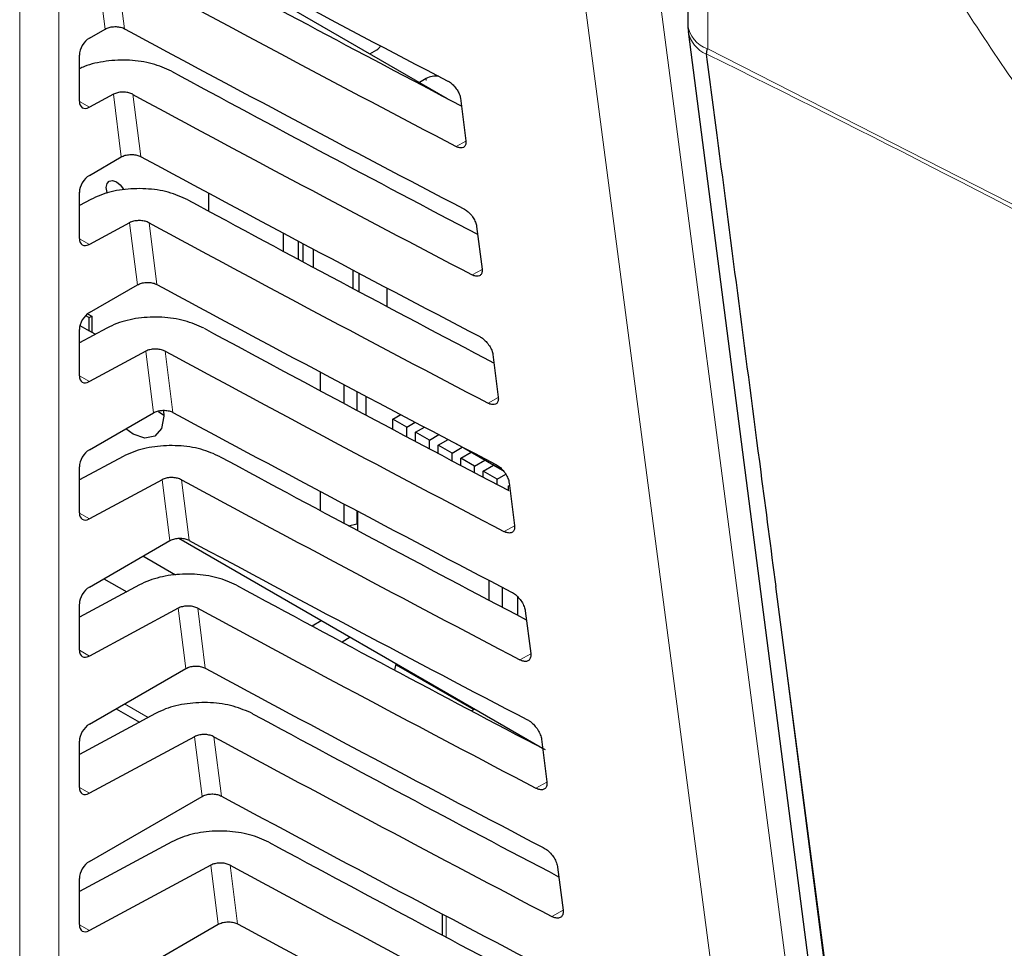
# Paper-space layout 'Blatt4' of a CAD drawing. Header units: millimetres. Extents: x 5 to 418, y 2 to 292.
# Tile 20 of 72: x 88 to 102, y 168 to 181. Entities that reach past the tile are written whole.
import ezdxf

# ---------------------------------------------------------------- set-up
doc = ezdxf.new("R2010")
doc.units = ezdxf.units.MM

psp = doc.layouts.new('Blatt4')

# ---------------------------------------------------------------- linework, layer by layer
at = {"color": 7, "linetype": 'Continuous', "lineweight": 18}
for p, q in [((88.056, 162.347), (88.056, 189.675)), ((88.617, 189.672), (88.617, 162.344)), ((97.883, 185.012), (97.883, 180.816)), ((89.276, 181.098), (89.162, 182.002)), ((89.439, 182.001), (89.553, 181.102)), ((97.883, 180.816), (104.651, 177.361)), ((93.863, 180.363), (93.863, 180.393)), ((89.507, 179.271), (89.394, 180.166)), ((89.671, 180.166), (89.784, 179.276)), ((88.909, 180.064), (89.051, 179.982)), ((94.429, 179.497), (94.29, 179.42)), ((89.738, 177.445), (89.626, 178.331)), ((89.903, 178.331), (90.014, 177.449)), ((88.909, 178.104), (89.051, 178.022)), ((94.66, 177.666), (94.518, 177.587)), ((89.969, 175.618), (89.858, 176.496)), ((90.135, 176.496), (90.245, 175.623)), ((88.909, 176.144), (89.051, 176.063)), ((94.892, 175.836), (94.746, 175.754)), ((90.199, 173.792), (90.09, 174.661)), ((90.367, 174.661), (90.476, 173.796)), ((88.909, 174.184), (89.051, 174.103)), ((95.123, 174.005), (94.974, 173.922)), ((90.43, 171.965), (90.321, 172.826)), ((90.599, 172.826), (90.707, 171.97)), ((88.909, 172.225), (89.051, 172.143)), ((95.355, 172.174), (95.201, 172.089)), ((89.553, 171.459), (89.889, 171.265)), ((90.661, 170.139), (90.553, 170.991)), ((90.83, 170.991), (90.937, 170.143)), ((95.586, 170.344), (95.429, 170.256)), ((88.909, 170.265), (89.051, 170.183)), ((90.892, 168.312), (90.785, 169.156)), ((91.062, 169.156), (91.168, 168.317)), ((95.818, 168.513), (95.657, 168.423)), ((94.149, 168.43), (94.149, 168.127)), ((88.909, 168.305), (89.051, 168.224))]:
    psp.add_line(p, q, dxfattribs=at)
at = {"color": 7, "linetype": 'Continuous', "lineweight": 25}
for p, q in [((97.6, 185.365), (97.6, 181.165)), ((89.226, 182.956), (94.163, 180.106)), ((89.051, 180.967), (89.276, 181.098)), ((97.606, 181.062), (100.374, 159.595)), ((88.909, 180.066), (88.909, 180.725)), ((93.057, 180.744), (93.155, 180.801)), ((97.863, 180.741), (97.863, 180.737)), ((93.863, 180.393), (93.765, 180.336)), ((89.394, 180.166), (89.051, 179.982)), ((94.351, 180.11), (94.428, 179.5)), ((89.051, 179.008), (89.507, 179.271)), ((88.909, 178.107), (88.909, 178.766)), ((90.755, 178.753), (90.755, 178.499)), ((89.07, 178.663), (88.909, 178.577)), ((89.626, 178.331), (89.051, 178.022)), ((94.583, 178.28), (94.66, 177.669)), ((91.824, 177.924), (91.824, 178.182)), ((92.032, 178.072), (92.032, 177.813)), ((92.103, 177.775), (92.103, 178.034)), ((92.248, 177.957), (92.248, 177.697)), ((92.817, 177.394), (92.817, 177.656)), ((92.902, 177.611), (92.902, 177.349)), ((89.051, 177.048), (89.738, 177.445)), ((93.298, 177.402), (93.298, 177.138)), ((88.998, 177.006), (89.048, 176.977)), ((89.026, 177.031), (89.084, 176.998)), ((89.048, 176.977), (89.084, 176.998)), ((89.048, 176.788), (89.048, 176.977)), ((89.084, 176.998), (89.084, 176.767)), ((89.302, 176.828), (88.909, 176.617)), ((88.909, 176.147), (88.909, 176.806)), ((88.917, 176.864), (89.048, 176.788)), ((89.134, 176.738), (89.048, 176.788)), ((89.858, 176.496), (89.051, 176.063)), ((94.814, 176.449), (94.892, 175.839)), ((92.349, 176.2), (92.349, 175.932)), ((92.69, 175.75), (92.69, 176.019)), ((92.873, 175.922), (92.873, 175.652)), ((93.001, 175.854), (93.001, 175.584)), ((89.051, 175.088), (89.969, 175.618)), ((90.04, 175.637), (90.115, 175.584)), ((93.388, 175.527), (93.5, 175.591)), ((93.586, 175.413), (93.388, 175.527)), ((93.388, 175.378), (93.388, 175.527)), ((93.586, 175.413), (93.707, 175.482)), ((93.586, 175.273), (93.586, 175.413)), ((93.711, 175.341), (93.837, 175.414)), ((93.711, 175.207), (93.711, 175.341)), ((93.909, 175.227), (93.711, 175.341)), ((93.909, 175.227), (94.044, 175.305)), ((94.033, 175.155), (94.175, 175.237)), ((93.909, 175.102), (93.909, 175.227)), ((94.033, 175.037), (94.033, 175.155)), ((94.231, 175.04), (94.033, 175.155)), ((94.231, 175.04), (94.378, 175.125)), ((94.378, 175.125), (94.29, 175.176)), ((94.378, 175.125), (94.378, 175.13)), ((94.399, 175.119), (94.953, 174.799)), ((89.534, 174.993), (88.909, 174.658)), ((94.231, 174.932), (94.231, 175.04)), ((94.355, 174.969), (94.503, 175.053)), ((94.355, 174.866), (94.355, 174.969)), ((94.553, 174.854), (94.355, 174.969)), ((94.503, 175.053), (94.503, 175.059)), ((94.701, 174.939), (94.503, 175.053)), ((88.909, 174.187), (88.909, 174.846)), ((94.553, 174.854), (94.701, 174.939)), ((94.553, 174.762), (94.553, 174.854)), ((94.678, 174.782), (94.825, 174.867)), ((94.701, 174.939), (94.701, 174.945)), ((94.825, 174.867), (94.825, 174.873)), ((94.963, 174.788), (94.825, 174.867)), ((94.876, 174.668), (94.678, 174.782)), ((94.678, 174.696), (94.678, 174.782)), ((94.876, 174.668), (94.998, 174.739)), ((90.09, 174.661), (89.051, 174.103)), ((94.876, 174.592), (94.876, 174.668)), ((95.04, 174.573), (95.051, 174.58)), ((95.04, 174.506), (95.04, 174.573)), ((95.046, 174.618), (95.123, 174.008)), ((92.349, 174.496), (92.349, 174.221)), ((92.69, 174.038), (92.69, 174.315)), ((92.873, 174.218), (92.873, 174.033)), ((92.88, 174.214), (92.88, 173.937)), ((92.752, 174.005), (92.873, 174.033)), ((92.871, 174.033), (92.88, 174.027)), ((92.873, 174.033), (92.88, 174.041)), ((89.051, 173.129), (90.199, 173.792)), ((90.331, 173.825), (95.525, 170.827)), ((90.28, 173.3), (89.814, 173.569)), ((89.766, 173.158), (88.909, 172.698)), ((89.258, 173.248), (89.584, 173.06)), ((94.761, 172.94), (94.761, 173.224)), ((100.675, 159.264), (98.855, 173.136)), ((94.952, 172.839), (94.952, 173.124)), ((95.164, 172.994), (95.164, 172.728)), ((88.909, 172.228), (88.909, 172.886)), ((90.321, 172.826), (89.051, 172.143)), ((95.277, 172.788), (95.355, 172.178)), ((92.233, 172.573), (92.363, 172.653)), ((92.776, 172.414), (92.661, 172.343)), ((93.415, 171.941), (93.435, 172.033)), ((93.432, 172.02), (94.544, 171.378)), ((89.051, 171.169), (90.43, 171.965)), ((89.998, 171.323), (88.909, 170.738)), ((89.436, 171.391), (89.768, 171.2)), ((94.557, 171.386), (94.511, 171.359)), ((88.909, 170.268), (88.909, 170.927)), ((90.553, 170.991), (89.051, 170.183)), ((95.509, 170.957), (95.586, 170.347)), ((89.051, 169.209), (90.661, 170.139)), ((90.229, 169.488), (88.909, 168.779)), ((90.785, 169.156), (89.051, 168.224)), ((95.74, 169.127), (95.818, 168.516)), ((88.909, 168.308), (88.909, 168.967)), ((94.091, 168.461), (94.091, 168.158)), ((89.051, 167.249), (90.892, 168.312))]:
    psp.add_line(p, q, dxfattribs=at)
at = {"color": 7, "linetype": 'Continuous', "lineweight": 18, "flags": 128}
for points in [[(97.164, 181.788), (98.58, 170.964), (99.996, 160.147)], [(98.933, 160.062), (98.774, 161.274), (98.14, 166.124), (96.101, 181.703)], [(98.855, 173.136), (98.855, 173.136), (99.01, 171.935), (99.629, 167.13), (100.641, 159.282)]]:
    psp.add_lwpolyline(points, dxfattribs=at)
at = {"color": 7, "linetype": 'Continuous', "lineweight": 25, "flags": 128}
for points in [[(89.308, 178.751), (89.304, 178.764), (89.293, 178.834), (89.304, 178.891), (89.335, 178.927), (89.382, 178.936), (89.437, 178.917), (89.492, 178.873), (89.538, 178.81), (89.541, 178.804)], [(90.11, 175.65), (90.115, 175.567), (90.082, 175.392), (89.987, 175.283), (89.845, 175.255), (89.677, 175.314), (89.572, 175.389)]]:
    psp.add_lwpolyline(points, dxfattribs=at)
at = {"color": 7, "linetype": 'Continuous', "lineweight": 25}
for centre, radius, start, end in [((98.4, 181.165), 0.8, 180, 187.3469), ((93.102, 180.905), 0.117, 296.9982, 336.5981), ((94.002, 180.127), 0.3, 83.0931, 117.6932)]:
    psp.add_arc(centre, radius, start, end, dxfattribs=at)
at = {"color": 7, "linetype": 'Continuous', "lineweight": 18}
for centre, radius, start, end in [((98.02, 181.213), 0.423, 186.5106, 250.6546), ((98.043, 181.144), 0.444, 190.5077, 246.1713)]:
    psp.add_arc(centre, radius, start, end, dxfattribs=at)
at = {"color": 7, "linetype": 'Continuous', "lineweight": 25}
for centre, major_axis, ratio, start_param, end_param in [((363.013, 357.417), (400.469, 6.162), 0.587275, 3.950946, 3.967413), ((361.695, 344.282), (397.637, -5.907), 0.567125, 3.968584, 3.983526), ((361.694, 344.282), (398.444, -5.919), 0.567125, 3.968582, 3.985126), ((363.013, 355.457), (400.148, 6.157), 0.587275, 3.950986, 3.967453), ((89.053, 180.805), (0.103, 0.172), 0.587369, 0.811807, 2.36515), ((361.696, 342.323), (397.316, -5.902), 0.567125, 3.968625, 3.983579), ((361.694, 342.322), (398.123, -5.914), 0.567125, 3.968623, 3.985166), ((89.053, 180.147), (0.103, 0.172), 0.587369, 2.36515, 3.918493), ((363.012, 353.497), (399.827, 6.152), 0.587275, 3.951027, 3.967493), ((89.053, 178.846), (0.103, 0.172), 0.587369, 0.811807, 2.36515), ((361.696, 340.363), (396.994, -5.897), 0.567125, 3.968666, 3.983632), ((361.695, 340.363), (397.802, -5.909), 0.567125, 3.968664, 3.985207), ((89.053, 178.187), (0.103, 0.172), 0.587369, 2.36515, 3.918493), ((363.012, 351.537), (399.506, 6.148), 0.587275, 3.951067, 3.967532), ((89.053, 176.886), (0.103, 0.172), 0.587369, 0.811807, 2.36515), ((361.697, 338.404), (396.673, -5.893), 0.567125, 3.968707, 3.983625), ((361.695, 338.403), (397.48, -5.905), 0.567125, 3.968705, 3.985247), ((89.053, 176.227), (0.103, 0.172), 0.587369, 2.36515, 3.918493), ((363.011, 349.577), (399.185, 6.143), 0.587275, 3.951108, 3.967572), ((89.053, 174.926), (0.103, 0.172), 0.587369, 0.811807, 2.36515), ((361.697, 336.445), (396.352, -5.888), 0.567125, 3.968748, 3.983739), ((361.696, 336.444), (397.159, -5.9), 0.567125, 3.968746, 3.985287), ((89.053, 174.268), (0.103, 0.172), 0.587369, 2.36515, 3.918493), ((363.011, 347.617), (398.864, 6.138), 0.587275, 3.951149, 3.967612), ((89.053, 172.967), (0.103, 0.172), 0.587369, 0.811807, 2.36515), ((361.698, 334.485), (396.031, -5.883), 0.567125, 3.968789, 3.983923), ((361.696, 334.485), (396.838, -5.895), 0.567125, 3.968787, 3.985327), ((89.053, 172.308), (0.103, 0.172), 0.587369, 2.36515, 3.918493), ((363.01, 345.657), (398.543, 6.133), 0.587275, 3.951189, 3.967652), ((361.698, 332.526), (395.71, -5.878), 0.567125, 3.96883, 3.983847), ((89.053, 171.007), (0.103, 0.172), 0.587369, 0.811807, 2.36515), ((361.697, 332.525), (396.517, -5.89), 0.567125, 3.968828, 3.985368), ((89.053, 170.348), (0.103, 0.172), 0.587369, 2.36515, 3.918493), ((363.009, 343.697), (398.221, 6.128), 0.587275, 3.95123, 3.967692), ((361.699, 330.566), (395.389, -5.874), 0.567125, 3.968872, 3.983901), ((89.053, 169.047), (0.103, 0.172), 0.587369, 0.811807, 2.36515), ((361.697, 330.566), (396.196, -5.886), 0.567125, 3.96887, 3.985408), ((89.053, 168.388), (0.103, 0.172), 0.587369, 2.36515, 3.918493), ((363.009, 341.737), (397.9, 6.123), 0.587275, 3.951271, 3.967733)]:
    psp.add_ellipse(centre, major_axis=major_axis, ratio=ratio, start_param=start_param, end_param=end_param, dxfattribs=at)
at = {"color": 7, "linetype": 'Continuous', "lineweight": 18}
for points, knots in [([(99.981, 190.889), (100.114, 190.236), (100.401, 188.824), (101.196, 186.602), (102.288, 184.302), (103.639, 182.088), (105.19, 180.012), (106.898, 178.141), (108.317, 176.854), (109.146, 176.219), (109.364, 176.052)], [0, 0, 0, 0, 0.11921, 0.257409, 0.39561, 0.5342, 0.672791, 0.811711, 0.95063, 1, 1, 1, 1]), ([(104.651, 177.361), (104.284, 177.776), (103.301, 178.884), (101.842, 180.877), (100.37, 183.32), (99.184, 185.859), (98.319, 188.313), (98.008, 189.871), (97.864, 190.594)], [0, 0, 0, 0, 0.10958, 0.292634, 0.475694, 0.658699, 0.841707, 1, 1, 1, 1]), ([(104.657, 177.273), (102.423, 178.44), (100.181, 179.611), (97.872, 180.737), (97.863, 180.741)], [0, 0, 0, 0, 0.996385, 1, 1, 1, 1]), ([(97.88, 180.814), (97.88, 180.814), (97.881, 180.815), (97.883, 180.816), (97.883, 180.816)], [0, 0, 0, 0, 0.489794, 1, 1, 1, 1])]:
    psp.add_open_spline(points, degree=3, knots=knots, dxfattribs=at)
at = {"color": 7, "linetype": 'Continuous', "lineweight": 25}
for points, knots in [([(89.276, 181.098), (89.294, 181.106), (89.33, 181.123), (89.398, 181.134), (89.466, 181.132), (89.519, 181.119), (89.545, 181.106), (89.553, 181.102)], [0, 0, 0, 0, 0.223618, 0.44726, 0.670215, 0.891746, 1, 1, 1, 1]), ([(97.88, 180.814), (97.879, 180.813), (97.875, 180.81), (97.871, 180.799), (97.865, 180.775), (97.864, 180.755), (97.863, 180.741)], [0, 0, 0, 0, 0.046458, 0.185139, 0.466105, 1, 1, 1, 1]), ([(97.863, 180.737), (97.914, 180.352), (98.172, 178.364), (98.502, 175.83), (98.783, 173.682), (98.855, 173.136)], [0, 0, 0, 0, 0.1521108, 0.7847246, 1, 1, 1, 1]), ([(90.225, 180.495), (90.136, 180.534), (89.958, 180.614), (89.623, 180.662), (89.286, 180.647), (89.043, 180.593), (88.933, 180.541), (88.909, 180.53)], [0, 0, 0, 0, 0.232727, 0.465407, 0.699402, 0.935967, 1, 1, 1, 1]), ([(94.174, 180.354), (94.18, 180.35), (94.205, 180.336), (94.247, 180.302), (94.294, 180.247), (94.331, 180.186), (94.347, 180.139), (94.351, 180.115), (94.351, 180.11)], [0, 0, 0, 0, 0.081253, 0.29343, 0.506901, 0.72249, 0.939689, 1, 1, 1, 1]), ([(89.671, 180.166), (89.653, 180.174), (89.618, 180.19), (89.551, 180.199), (89.483, 180.196), (89.43, 180.184), (89.403, 180.171), (89.394, 180.166)], [0, 0, 0, 0, 0.218783, 0.437522, 0.657497, 0.879887, 1, 1, 1, 1]), ([(94.428, 179.5), (94.429, 179.493), (94.431, 179.468), (94.423, 179.432), (94.396, 179.404), (94.355, 179.397), (94.317, 179.406), (94.295, 179.417), (94.29, 179.42)], [0, 0, 0, 0, 0.085705, 0.302608, 0.518156, 0.731573, 0.943439, 1, 1, 1, 1]), ([(89.507, 179.271), (89.525, 179.28), (89.561, 179.297), (89.629, 179.307), (89.697, 179.305), (89.75, 179.292), (89.775, 179.28), (89.784, 179.276)], [0, 0, 0, 0, 0.2236241, 0.4472715, 0.6702332, 0.8917694, 1, 1, 1, 1]), ([(90.456, 178.66), (90.367, 178.699), (90.189, 178.779), (89.855, 178.826), (89.517, 178.813), (89.248, 178.749), (89.116, 178.686), (89.07, 178.663)], [0, 0, 0, 0, 0.218789, 0.437534, 0.657515, 0.879913, 1, 1, 1, 1]), ([(94.401, 178.53), (94.408, 178.526), (94.433, 178.511), (94.477, 178.476), (94.525, 178.419), (94.562, 178.356), (94.578, 178.309), (94.582, 178.285), (94.583, 178.28)], [0, 0, 0, 0, 0.084719, 0.296921, 0.510428, 0.726053, 0.943271, 1, 1, 1, 1]), ([(89.903, 178.331), (89.885, 178.339), (89.85, 178.354), (89.783, 178.364), (89.715, 178.361), (89.661, 178.349), (89.635, 178.336), (89.626, 178.331)], [0, 0, 0, 0, 0.218789, 0.4375337, 0.6575145, 0.8799115, 1, 1, 1, 1]), ([(94.66, 177.669), (94.661, 177.662), (94.663, 177.636), (94.654, 177.599), (94.626, 177.571), (94.584, 177.563), (94.545, 177.574), (94.522, 177.585), (94.518, 177.587)], [0, 0, 0, 0, 0.089099, 0.305978, 0.521493, 0.734878, 0.946728, 1, 1, 1, 1]), ([(89.738, 177.445), (89.756, 177.453), (89.792, 177.47), (89.859, 177.481), (89.928, 177.479), (89.981, 177.466), (90.006, 177.453), (90.014, 177.449)], [0, 0, 0, 0, 0.22363, 0.447283, 0.670251, 0.891793, 1, 1, 1, 1]), ([(90.688, 176.825), (90.599, 176.864), (90.421, 176.944), (90.087, 176.991), (89.748, 176.978), (89.48, 176.914), (89.348, 176.851), (89.302, 176.828)], [0, 0, 0, 0, 0.2187953, 0.4375462, 0.6575334, 0.8799369, 1, 1, 1, 1]), ([(94.627, 176.705), (94.635, 176.701), (94.661, 176.686), (94.706, 176.649), (94.756, 176.591), (94.794, 176.526), (94.81, 176.478), (94.814, 176.454), (94.814, 176.449)], [0, 0, 0, 0, 0.088008, 0.300233, 0.513775, 0.729433, 0.94667, 1, 1, 1, 1]), ([(90.135, 176.496), (90.117, 176.504), (90.082, 176.519), (90.015, 176.529), (89.947, 176.526), (89.893, 176.514), (89.867, 176.501), (89.858, 176.496)], [0, 0, 0, 0, 0.218795, 0.437546, 0.657532, 0.879936, 1, 1, 1, 1]), ([(94.892, 175.839), (94.892, 175.831), (94.895, 175.804), (94.885, 175.766), (94.857, 175.737), (94.813, 175.73), (94.773, 175.741), (94.75, 175.752), (94.746, 175.754)], [0, 0, 0, 0, 0.09232, 0.309177, 0.524659, 0.738015, 0.949851, 1, 1, 1, 1]), ([(89.969, 175.618), (89.987, 175.627), (90.022, 175.644), (90.09, 175.654), (90.159, 175.652), (90.211, 175.639), (90.237, 175.627), (90.245, 175.623)], [0, 0, 0, 0, 0.223636, 0.447295, 0.670269, 0.891817, 1, 1, 1, 1]), ([(90.92, 174.99), (90.831, 175.029), (90.653, 175.109), (90.319, 175.156), (89.98, 175.143), (89.712, 175.079), (89.58, 175.016), (89.534, 174.993)], [0, 0, 0, 0, 0.218801, 0.437558, 0.657551, 0.879961, 1, 1, 1, 1]), ([(94.854, 174.881), (94.862, 174.877), (94.89, 174.861), (94.936, 174.823), (94.987, 174.763), (95.025, 174.697), (95.042, 174.648), (95.045, 174.623), (95.046, 174.618)], [0, 0, 0, 0, 0.091132, 0.303381, 0.516954, 0.732645, 0.9499, 1, 1, 1, 1]), ([(90.367, 174.661), (90.349, 174.669), (90.313, 174.684), (90.246, 174.694), (90.179, 174.691), (90.125, 174.678), (90.099, 174.666), (90.09, 174.661)], [0, 0, 0, 0, 0.218801, 0.437558, 0.657551, 0.87996, 1, 1, 1, 1]), ([(95.123, 174.008), (95.124, 174), (95.126, 173.972), (95.116, 173.933), (95.087, 173.904), (95.042, 173.897), (95.001, 173.908), (94.978, 173.919), (94.974, 173.922)], [0, 0, 0, 0, 0.09538, 0.312215, 0.527668, 0.740995, 0.952818, 1, 1, 1, 1]), ([(90.199, 173.792), (90.217, 173.8), (90.253, 173.817), (90.321, 173.828), (90.389, 173.826), (90.442, 173.813), (90.468, 173.8), (90.476, 173.796)], [0, 0, 0, 0, 0.223642, 0.447307, 0.670287, 0.89184, 1, 1, 1, 1]), ([(91.152, 173.155), (91.063, 173.194), (90.885, 173.274), (90.55, 173.321), (90.212, 173.308), (89.943, 173.244), (89.812, 173.181), (89.766, 173.158)], [0, 0, 0, 0, 0.218807, 0.43757, 0.65757, 0.879985, 1, 1, 1, 1]), ([(95.081, 173.057), (95.09, 173.052), (95.118, 173.036), (95.166, 172.996), (95.217, 172.935), (95.257, 172.867), (95.273, 172.817), (95.277, 172.792), (95.277, 172.788)], [0, 0, 0, 0, 0.094104, 0.306375, 0.51998, 0.735701, 0.952973, 1, 1, 1, 1]), ([(90.599, 172.826), (90.581, 172.834), (90.545, 172.849), (90.478, 172.859), (90.411, 172.856), (90.357, 172.843), (90.331, 172.831), (90.321, 172.826)], [0, 0, 0, 0, 0.218807, 0.43757, 0.657569, 0.879984, 1, 1, 1, 1]), ([(95.355, 172.178), (95.355, 172.169), (95.358, 172.14), (95.348, 172.1), (95.317, 172.07), (95.27, 172.063), (95.229, 172.075), (95.205, 172.087), (95.201, 172.089)], [0, 0, 0, 0, 0.098292, 0.3151062, 0.5305297, 0.7438302, 0.955641, 1, 1, 1, 1]), ([(90.43, 171.965), (90.448, 171.974), (90.484, 171.991), (90.552, 172.001), (90.62, 171.999), (90.673, 171.986), (90.698, 171.974), (90.707, 171.97)], [0, 0, 0, 0, 0.223648, 0.447319, 0.670304, 0.891864, 1, 1, 1, 1]), ([(91.384, 171.32), (91.295, 171.359), (91.117, 171.438), (90.782, 171.486), (90.444, 171.473), (90.175, 171.409), (90.044, 171.346), (89.998, 171.323)], [0, 0, 0, 0, 0.218813, 0.437582, 0.657588, 0.88001, 1, 1, 1, 1]), ([(95.308, 171.233), (95.317, 171.228), (95.346, 171.211), (95.395, 171.17), (95.448, 171.107), (95.488, 171.037), (95.505, 170.987), (95.508, 170.961), (95.509, 170.957)], [0, 0, 0, 0, 0.096934, 0.309226, 0.522862, 0.738613, 0.9559, 1, 1, 1, 1]), ([(90.83, 170.991), (90.813, 170.998), (90.777, 171.014), (90.71, 171.024), (90.642, 171.021), (90.589, 171.008), (90.562, 170.996), (90.553, 170.991)], [0, 0, 0, 0, 0.218813, 0.437581, 0.657587, 0.880009, 1, 1, 1, 1]), ([(95.586, 170.347), (95.587, 170.338), (95.589, 170.308), (95.579, 170.267), (95.547, 170.237), (95.499, 170.23), (95.457, 170.242), (95.433, 170.254), (95.429, 170.256)], [0, 0, 0, 0, 0.101065, 0.31786, 0.533256, 0.746531, 0.958331, 1, 1, 1, 1]), ([(90.661, 170.139), (90.679, 170.147), (90.715, 170.164), (90.782, 170.175), (90.851, 170.173), (90.904, 170.16), (90.929, 170.147), (90.937, 170.143)], [0, 0, 0, 0, 0.223654, 0.447331, 0.670322, 0.891888, 1, 1, 1, 1]), ([(91.616, 169.485), (91.527, 169.524), (91.348, 169.603), (91.014, 169.651), (90.675, 169.638), (90.407, 169.574), (90.275, 169.51), (90.229, 169.488)], [0, 0, 0, 0, 0.218819, 0.437594, 0.657606, 0.880034, 1, 1, 1, 1]), ([(95.535, 169.409), (95.544, 169.403), (95.574, 169.386), (95.625, 169.344), (95.679, 169.279), (95.719, 169.208), (95.736, 169.156), (95.74, 169.131), (95.74, 169.127)], [0, 0, 0, 0, 0.0996319, 0.3119456, 0.5256103, 0.7413895, 0.9586918, 1, 1, 1, 1]), ([(91.062, 169.156), (91.044, 169.163), (91.009, 169.179), (90.942, 169.189), (90.874, 169.186), (90.821, 169.173), (90.794, 169.161), (90.785, 169.156)], [0, 0, 0, 0, 0.218819, 0.437593, 0.657605, 0.880033, 1, 1, 1, 1]), ([(95.818, 168.516), (95.818, 168.506), (95.821, 168.476), (95.81, 168.434), (95.777, 168.404), (95.728, 168.397), (95.685, 168.409), (95.661, 168.421), (95.657, 168.423)], [0, 0, 0, 0, 0.10371, 0.320486, 0.535856, 0.749107, 0.960896, 1, 1, 1, 1]), ([(90.892, 168.312), (90.91, 168.321), (90.945, 168.338), (91.013, 168.348), (91.082, 168.346), (91.134, 168.333), (91.16, 168.321), (91.168, 168.317)], [0, 0, 0, 0, 0.22366, 0.447343, 0.67034, 0.891912, 1, 1, 1, 1])]:
    psp.add_open_spline(points, degree=3, knots=knots, dxfattribs=at)

doc.saveas('drawing.dxf')
